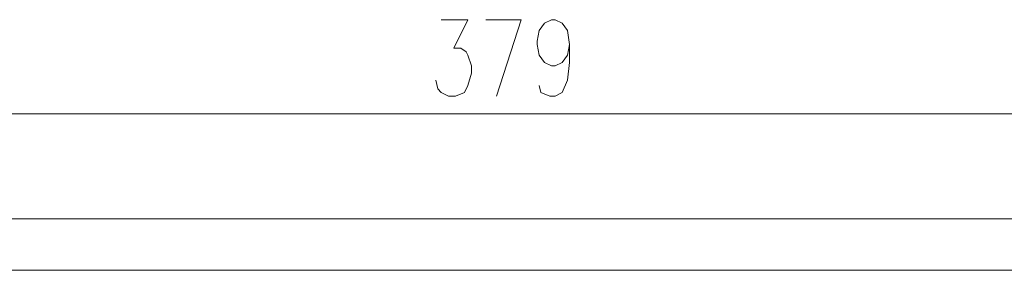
# Model space of a CAD drawing. Header units: inches. Extents: x -1441 to 3871, y -4351 to 2413.
# Tile 28 of 256: x -937 to -703, y -1396 to -1336. Entities that reach past the tile are written whole.
import ezdxf

# ---------------------------------------------------------------- set-up
doc = ezdxf.new("R2010")
doc.units = ezdxf.units.IN
doc.header["$MEASUREMENT"] = 0
doc.layers.add('at_Entity', color=7, linetype='Continuous')

msp = doc.modelspace()

# ---------------------------------------------------------------- linework, layer by layer
at = {"layer": 'at_Entity', "color": 7, "lineweight": 15}
for p, q in [((-836.78334, -1336.2617), (-830.43389, -1336.2617)), ((-830.43389, -1336.2617), (-833.8209, -1343.03573)), ((-826.20251, -1336.2617), (-817.73498, -1336.2617)), ((-817.73498, -1336.2617), (-823.65987, -1354.4657)), ((-813.5036, -1338.79958), (-812.2299, -1337.11084)), ((-812.2299, -1337.11084), (-810.53639, -1336.2617)), ((-810.53639, -1336.2617), (-809.69202, -1336.2617)), ((-809.69202, -1336.2617), (-807.99852, -1337.11084)), ((-807.99852, -1337.11084), (-806.72958, -1338.79958)), ((-813.92817, -1341.34222), (-813.5036, -1338.79958)), ((-806.72958, -1338.79958), (-806.30501, -1342.18659)), ((-813.92817, -1342.18659), (-813.92817, -1341.34222)), ((-813.5036, -1344.72446), (-813.92817, -1342.18659)), ((-806.30501, -1342.18659), (-806.72958, -1344.72446)), ((-806.30501, -1342.18659), (-806.30501, -1346.42274)), ((-833.8209, -1343.03573), (-832.1274, -1343.03573)), ((-832.1274, -1343.03573), (-830.85846, -1343.88009)), ((-830.85846, -1343.88009), (-830.43389, -1344.72446)), ((-830.43389, -1344.72446), (-829.58475, -1347.2671)), ((-812.2299, -1346.42274), (-813.5036, -1344.72446)), ((-806.72958, -1344.72446), (-807.99852, -1346.42274)), ((-810.53639, -1347.2671), (-812.2299, -1346.42274)), ((-807.99852, -1346.42274), (-809.69202, -1347.2671)), ((-806.30501, -1346.42274), (-806.72958, -1350.65412)), ((-829.58475, -1348.96061), (-830.43389, -1351.92305)), ((-829.58475, -1347.2671), (-829.58475, -1348.96061)), ((-809.69202, -1347.2671), (-810.53639, -1347.2671)), ((-837.62771, -1352.76742), (-838.05228, -1350.65412)), ((-806.72958, -1350.65412), (-807.99852, -1353.61656)), ((-836.78334, -1353.61656), (-837.62771, -1352.76742)), ((-835.08984, -1354.4657), (-836.78334, -1353.61656)), ((-831.27826, -1353.61656), (-833.39633, -1354.4657)), ((-830.43389, -1351.92305), (-831.27826, -1353.61656)), ((-813.07904, -1353.61656), (-813.5036, -1351.92305)), ((-810.96096, -1354.4657), (-813.07904, -1353.61656)), ((-807.99852, -1353.61656), (-809.69202, -1354.4657)), ((-833.39633, -1354.4657), (-835.08984, -1354.4657)), ((-809.69202, -1354.4657), (-810.96096, -1354.4657)), ((-1006.10051, -1358.69707), (-638.26155, -1358.69707)), ((-468.51981, -1383.67032), (-1011.60083, -1383.67032)), ((-513.81513, -1395.94466), (-1011.60083, -1395.94466))]:
    msp.add_line(p, q, dxfattribs=at)

doc.saveas('drawing.dxf')
